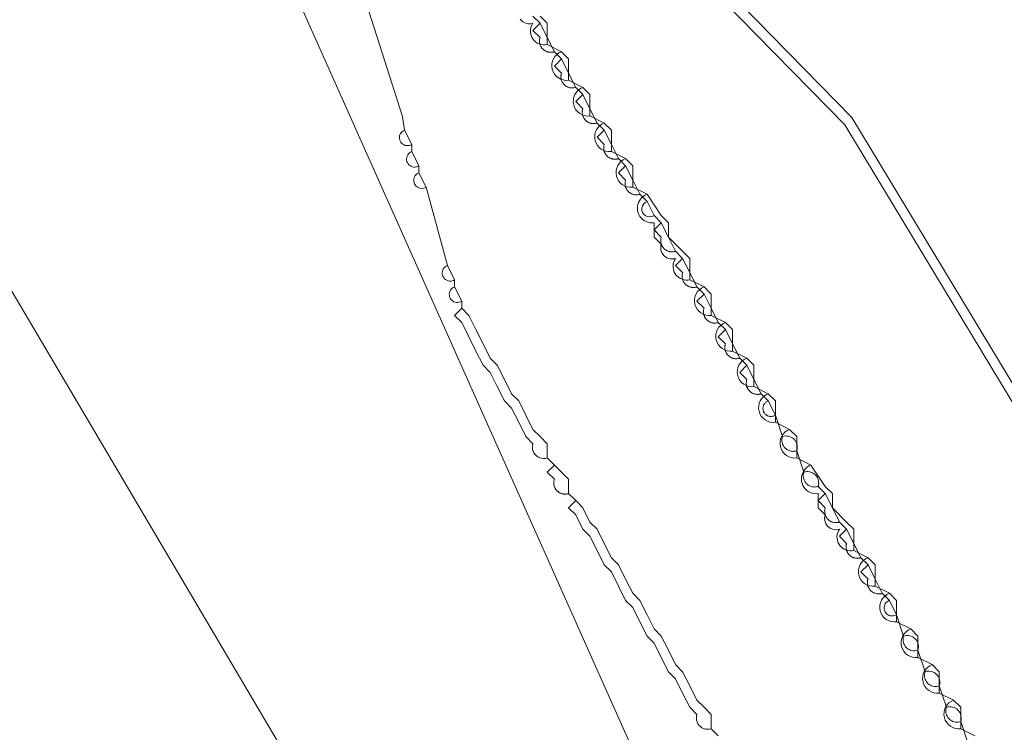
# Model space of a CAD drawing. Header units: inches. Extents: x 158416 to 160804, y 432611 to 437652.
# Tile 58 of 193: x 159149 to 159195, y 433212 to 433245. Entities that reach past the tile are written whole.
import ezdxf

# ---------------------------------------------------------------- set-up
doc = ezdxf.new("R2010")
doc.units = ezdxf.units.IN
doc.header["$MEASUREMENT"] = 0
doc.linetypes.add('DASHDOT', pattern=[0])
for name, color, linetype in [('4.2-K&L-LAAGSPANNING', 10, 'Continuous'), ('4.2-K&L-MIDDENSPANNING', 10, 'Continuous'), ('4.2-K&L-SIGNAAL UPC', 222, 'Continuous')]:
    doc.layers.add(name, color=color, linetype=linetype)

msp = doc.modelspace()

# ---------------------------------------------------------------- linework, layer by layer
at = {"layer": '4.2-K&L-LAAGSPANNING', "linetype": 'DASHDOT', "lineweight": 0, "ltscale": 2}
for p, q in [((159167.667, 433239.333), (159167.333, 433240)), ((159168, 433238.333), (159167.667, 433239)), ((159169.667, 433233), (159169.333, 433233.667)), ((159170, 433232), (159169.667, 433232.667))]:
    msp.add_line(p, q, dxfattribs=at)
for points in [[(159174, 433224.667, 0), (159174, 433225.333, 0), (159173.667, 433225.667, 0), (159173.333, 433226, 0), (159173, 433226.667, 0), (159172.667, 433227.333, 0), (159172.333, 433227.667, 0), (159172, 433228.333, 0), (159171.667, 433229, 0), (159171.333, 433229.333, 0), (159171, 433230, 0), (159170.667, 433230.667, 0), (159170.333, 433231.333, 0), (159170, 433231.667, 0), (159170, 433232, 0), (159169.945, 433231.97, 0), (159169.885, 433231.95, 0), (159169.823, 433231.941, 0), (159169.76, 433231.942, 0), (159169.698, 433231.953, 0), (159169.638, 433231.975, 0), (159169.584, 433232.006, 0), (159169.535, 433232.046, 0), (159169.494, 433232.093, 0), (159169.461, 433232.147, 0), (159169.437, 433232.206, 0), (159169.424, 433232.267, 0), (159169.422, 433232.33, 0), (159169.429, 433232.393, 0), (159169.448, 433232.453, 0), (159169.476, 433232.509, 0), (159169.513, 433232.56, 0), (159169.558, 433232.604, 0), (159169.61, 433232.64, 0), (159169.667, 433232.667, 0), (159169.667, 433233, 0), (159169.611, 433232.97, 0), (159169.551, 433232.95, 0), (159169.489, 433232.941, 0), (159169.426, 433232.942, 0), (159169.364, 433232.953, 0), (159169.305, 433232.975, 0), (159169.25, 433233.006, 0), (159169.201, 433233.046, 0), (159169.16, 433233.093, 0), (159169.127, 433233.147, 0), (159169.104, 433233.206, 0), (159169.091, 433233.267, 0), (159169.088, 433233.33, 0), (159169.096, 433233.393, 0), (159169.114, 433233.453, 0), (159169.142, 433233.509, 0), (159169.179, 433233.56, 0), (159169.224, 433233.604, 0), (159169.276, 433233.64, 0), (159169.333, 433233.667, 0), (159168.333, 433237.333, 0), (159168, 433238, 0), (159168, 433238.333, 0), (159167.945, 433238.304, 0), (159167.885, 433238.284, 0), (159167.823, 433238.274, 0), (159167.76, 433238.275, 0), (159167.698, 433238.287, 0), (159167.639, 433238.309, 0), (159167.584, 433238.34, 0), (159167.536, 433238.38, 0), (159167.494, 433238.427, 0), (159167.462, 433238.481, 0), (159167.438, 433238.539, 0), (159167.425, 433238.601, 0), (159167.422, 433238.664, 0), (159167.43, 433238.726, 0), (159167.448, 433238.786, 0), (159167.476, 433238.843, 0), (159167.513, 433238.893, 0), (159167.558, 433238.938, 0), (159167.61, 433238.973, 0), (159167.667, 433239, 0), (159167.667, 433239.333, 0), (159167.611, 433239.304, 0), (159167.551, 433239.284, 0), (159167.489, 433239.274, 0), (159167.426, 433239.275, 0), (159167.364, 433239.287, 0), (159167.305, 433239.308, 0), (159167.251, 433239.34, 0), (159167.202, 433239.38, 0), (159167.161, 433239.427, 0), (159167.128, 433239.481, 0), (159167.105, 433239.539, 0), (159167.092, 433239.601, 0), (159167.089, 433239.664, 0), (159167.097, 433239.726, 0), (159167.115, 433239.786, 0), (159167.143, 433239.843, 0), (159167.18, 433239.894, 0), (159167.225, 433239.938, 0), (159167.276, 433239.973, 0), (159167.333, 433240, 0), (159167.233, 433240.633, 0), (159159.128, 433266.026, 0)], [(159184.667, 433226.667, 0), (159184.333, 433227.333, 0), (159184, 433227.667, 0), (159183.667, 433228.333, 0), (159183.333, 433229, 0), (159183, 433229.333, 0), (159182.667, 433230, 0), (159182.333, 433230.667, 0), (159182, 433231, 0), (159181.667, 433231.667, 0), (159181.333, 433232.333, 0), (159181, 433232.667, 0), (159180.667, 433233.333, 0), (159180.333, 433234, 0), (159180, 433234.333, 0), (159179.667, 433235, 0), (159179.333, 433235.667, 0), (159179, 433236, 0), (159178.667, 433236.667, 0), (159178.333, 433237, 0), (159178, 433237.667, 0), (159177.667, 433238.333, 0), (159177.333, 433238.667, 0), (159177, 433239.333, 0), (159176.667, 433240, 0), (159176.333, 433240.333, 0), (159176, 433241, 0), (159175.667, 433241.667, 0), (159175.333, 433242, 0), (159175, 433242.667, 0), (159174.667, 433243.333, 0), (159174.333, 433243.667, 0), (159174, 433244.333, 0), (159173.667, 433245, 0), (159173.333, 433245.333, 0)], [(159174.333, 433243.667, 0), (159174.311, 433243.66, 0), (159174.288, 433243.654, 0), (159174.264, 433243.649, 0), (159174.241, 433243.645, 0), (159174.217, 433243.642, 0), (159174.193, 433243.64, 0), (159174.17, 433243.64, 0), (159174.146, 433243.64, 0), (159174.122, 433243.642, 0), (159174.098, 433243.644, 0), (159174.075, 433243.648, 0), (159174.051, 433243.652, 0), (159174.028, 433243.658, 0), (159174.005, 433243.665, 0), (159173.983, 433243.673, 0), (159173.961, 433243.682, 0), (159173.939, 433243.691, 0), (159173.918, 433243.702, 0), (159173.897, 433243.714, 0), (159173.877, 433243.726, 0), (159173.857, 433243.74, 0), (159173.838, 433243.754, 0), (159173.82, 433243.77, 0), (159173.803, 433243.786, 0), (159173.786, 433243.803, 0), (159173.77, 433243.82, 0), (159173.754, 433243.838, 0), (159173.74, 433243.857, 0), (159173.726, 433243.877, 0), (159173.714, 433243.897, 0), (159173.702, 433243.918, 0), (159173.691, 433243.939, 0), (159173.682, 433243.961, 0), (159173.673, 433243.983, 0), (159173.665, 433244.005, 0), (159173.658, 433244.028, 0), (159173.652, 433244.051, 0), (159173.648, 433244.075, 0), (159173.644, 433244.098, 0), (159173.642, 433244.122, 0), (159173.64, 433244.146, 0), (159173.64, 433244.17, 0), (159173.64, 433244.193, 0), (159173.642, 433244.217, 0), (159173.645, 433244.241, 0), (159173.649, 433244.264, 0), (159173.654, 433244.288, 0), (159173.66, 433244.311, 0), (159173.667, 433244.333, 0), (159173.333, 433244.667, 0), (159173.667, 433245, 0)], [(159175.333, 433242, 0), (159175.311, 433241.993, 0), (159175.288, 433241.987, 0), (159175.264, 433241.982, 0), (159175.241, 433241.978, 0), (159175.217, 433241.976, 0), (159175.193, 433241.974, 0), (159175.17, 433241.973, 0), (159175.146, 433241.974, 0), (159175.122, 433241.975, 0), (159175.098, 433241.978, 0), (159175.075, 433241.981, 0), (159175.051, 433241.986, 0), (159175.028, 433241.992, 0), (159175.005, 433241.998, 0), (159174.983, 433242.006, 0), (159174.961, 433242.015, 0), (159174.939, 433242.025, 0), (159174.918, 433242.036, 0), (159174.897, 433242.047, 0), (159174.877, 433242.06, 0), (159174.857, 433242.073, 0), (159174.838, 433242.088, 0), (159174.82, 433242.103, 0), (159174.803, 433242.119, 0), (159174.786, 433242.136, 0), (159174.77, 433242.154, 0), (159174.754, 433242.172, 0), (159174.74, 433242.191, 0), (159174.726, 433242.21, 0), (159174.714, 433242.231, 0), (159174.702, 433242.251, 0), (159174.691, 433242.273, 0), (159174.682, 433242.294, 0), (159174.673, 433242.316, 0), (159174.665, 433242.339, 0), (159174.658, 433242.362, 0), (159174.652, 433242.385, 0), (159174.648, 433242.408, 0), (159174.644, 433242.432, 0), (159174.642, 433242.455, 0), (159174.64, 433242.479, 0), (159174.64, 433242.503, 0), (159174.64, 433242.527, 0), (159174.642, 433242.55, 0), (159174.645, 433242.574, 0), (159174.649, 433242.598, 0), (159174.654, 433242.621, 0), (159174.66, 433242.644, 0), (159174.667, 433242.667, 0), (159174.333, 433243, 0), (159174.667, 433243.333, 0)], [(159176.333, 433240.333, 0), (159176.311, 433240.326, 0), (159176.287, 433240.32, 0), (159176.264, 433240.315, 0), (159176.241, 433240.311, 0), (159176.217, 433240.309, 0), (159176.193, 433240.307, 0), (159176.169, 433240.306, 0), (159176.146, 433240.307, 0), (159176.122, 433240.308, 0), (159176.098, 433240.311, 0), (159176.075, 433240.314, 0), (159176.051, 433240.319, 0), (159176.028, 433240.325, 0), (159176.005, 433240.332, 0), (159175.983, 433240.339, 0), (159175.961, 433240.348, 0), (159175.939, 433240.358, 0), (159175.918, 433240.369, 0), (159175.897, 433240.38, 0), (159175.877, 433240.393, 0), (159175.857, 433240.407, 0), (159175.838, 433240.421, 0), (159175.82, 433240.436, 0), (159175.802, 433240.452, 0), (159175.786, 433240.469, 0), (159175.77, 433240.487, 0), (159175.754, 433240.505, 0), (159175.74, 433240.524, 0), (159175.726, 433240.544, 0), (159175.714, 433240.564, 0), (159175.702, 433240.585, 0), (159175.691, 433240.606, 0), (159175.681, 433240.628, 0), (159175.673, 433240.65, 0), (159175.665, 433240.672, 0), (159175.658, 433240.695, 0), (159175.652, 433240.718, 0), (159175.648, 433240.741, 0), (159175.644, 433240.765, 0), (159175.641, 433240.789, 0), (159175.64, 433240.812, 0), (159175.64, 433240.836, 0), (159175.64, 433240.86, 0), (159175.642, 433240.884, 0), (159175.645, 433240.908, 0), (159175.649, 433240.931, 0), (159175.654, 433240.954, 0), (159175.66, 433240.977, 0), (159175.667, 433241, 0), (159175.333, 433241.333, 0), (159175.667, 433241.667, 0)], [(159177.333, 433238.667, 0), (159177.311, 433238.66, 0), (159177.288, 433238.654, 0), (159177.264, 433238.649, 0), (159177.241, 433238.645, 0), (159177.217, 433238.642, 0), (159177.193, 433238.64, 0), (159177.17, 433238.64, 0), (159177.146, 433238.64, 0), (159177.122, 433238.642, 0), (159177.098, 433238.644, 0), (159177.075, 433238.648, 0), (159177.051, 433238.652, 0), (159177.028, 433238.658, 0), (159177.005, 433238.665, 0), (159176.983, 433238.673, 0), (159176.961, 433238.682, 0), (159176.939, 433238.691, 0), (159176.918, 433238.702, 0), (159176.897, 433238.714, 0), (159176.877, 433238.726, 0), (159176.857, 433238.74, 0), (159176.838, 433238.754, 0), (159176.82, 433238.77, 0), (159176.803, 433238.786, 0), (159176.786, 433238.803, 0), (159176.77, 433238.82, 0), (159176.754, 433238.838, 0), (159176.74, 433238.857, 0), (159176.726, 433238.877, 0), (159176.714, 433238.897, 0), (159176.702, 433238.918, 0), (159176.691, 433238.939, 0), (159176.682, 433238.961, 0), (159176.673, 433238.983, 0), (159176.665, 433239.005, 0), (159176.658, 433239.028, 0), (159176.652, 433239.051, 0), (159176.648, 433239.075, 0), (159176.644, 433239.098, 0), (159176.642, 433239.122, 0), (159176.64, 433239.146, 0), (159176.64, 433239.17, 0), (159176.64, 433239.193, 0), (159176.642, 433239.217, 0), (159176.645, 433239.241, 0), (159176.649, 433239.264, 0), (159176.654, 433239.288, 0), (159176.66, 433239.311, 0), (159176.667, 433239.333, 0), (159176.333, 433239.667, 0), (159176.667, 433240, 0)], [(159178.333, 433237, 0), (159178.311, 433236.993, 0), (159178.288, 433236.987, 0), (159178.264, 433236.982, 0), (159178.241, 433236.978, 0), (159178.217, 433236.976, 0), (159178.193, 433236.974, 0), (159178.17, 433236.973, 0), (159178.146, 433236.974, 0), (159178.122, 433236.975, 0), (159178.098, 433236.978, 0), (159178.075, 433236.981, 0), (159178.051, 433236.986, 0), (159178.028, 433236.992, 0), (159178.005, 433236.998, 0), (159177.983, 433237.006, 0), (159177.961, 433237.015, 0), (159177.939, 433237.025, 0), (159177.918, 433237.036, 0), (159177.897, 433237.047, 0), (159177.877, 433237.06, 0), (159177.857, 433237.073, 0), (159177.838, 433237.088, 0), (159177.82, 433237.103, 0), (159177.803, 433237.119, 0), (159177.786, 433237.136, 0), (159177.77, 433237.154, 0), (159177.754, 433237.172, 0), (159177.74, 433237.191, 0), (159177.726, 433237.21, 0), (159177.714, 433237.231, 0), (159177.702, 433237.251, 0), (159177.691, 433237.273, 0), (159177.682, 433237.294, 0), (159177.673, 433237.316, 0), (159177.665, 433237.339, 0), (159177.658, 433237.362, 0), (159177.652, 433237.385, 0), (159177.648, 433237.408, 0), (159177.644, 433237.432, 0), (159177.642, 433237.455, 0), (159177.64, 433237.479, 0), (159177.64, 433237.503, 0), (159177.64, 433237.527, 0), (159177.642, 433237.55, 0), (159177.645, 433237.574, 0), (159177.649, 433237.598, 0), (159177.654, 433237.621, 0), (159177.66, 433237.644, 0), (159177.667, 433237.667, 0), (159177.333, 433238, 0), (159177.667, 433238.333, 0)], [(159180, 433234.333, 0), (159179.977, 433234.326, 0), (159179.954, 433234.32, 0), (159179.931, 433234.315, 0), (159179.907, 433234.311, 0), (159179.884, 433234.309, 0), (159179.86, 433234.307, 0), (159179.836, 433234.306, 0), (159179.812, 433234.307, 0), (159179.789, 433234.308, 0), (159179.765, 433234.311, 0), (159179.741, 433234.314, 0), (159179.718, 433234.319, 0), (159179.695, 433234.325, 0), (159179.672, 433234.331, 0), (159179.65, 433234.339, 0), (159179.627, 433234.348, 0), (159179.606, 433234.358, 0), (159179.584, 433234.369, 0), (159179.564, 433234.38, 0), (159179.544, 433234.393, 0), (159179.524, 433234.406, 0), (159179.505, 433234.421, 0), (159179.487, 433234.436, 0), (159179.469, 433234.452, 0), (159179.452, 433234.469, 0), (159179.436, 433234.487, 0), (159179.421, 433234.505, 0), (159179.406, 433234.524, 0), (159179.393, 433234.544, 0), (159179.38, 433234.564, 0), (159179.369, 433234.584, 0), (159179.358, 433234.606, 0), (159179.348, 433234.627, 0), (159179.339, 433234.65, 0), (159179.331, 433234.672, 0), (159179.325, 433234.695, 0), (159179.319, 433234.718, 0), (159179.314, 433234.741, 0), (159179.311, 433234.765, 0), (159179.308, 433234.789, 0), (159179.307, 433234.812, 0), (159179.306, 433234.836, 0), (159179.307, 433234.86, 0), (159179.309, 433234.884, 0), (159179.311, 433234.907, 0), (159179.315, 433234.931, 0), (159179.32, 433234.954, 0), (159179.326, 433234.977, 0), (159179.333, 433235, 0), (159179, 433235.333, 0), (159179.333, 433235.667, 0)], [(159181, 433232.667, 0), (159180.977, 433232.66, 0), (159180.954, 433232.654, 0), (159180.931, 433232.649, 0), (159180.908, 433232.645, 0), (159180.884, 433232.642, 0), (159180.86, 433232.64, 0), (159180.836, 433232.64, 0), (159180.812, 433232.64, 0), (159180.789, 433232.641, 0), (159180.765, 433232.644, 0), (159180.741, 433232.648, 0), (159180.718, 433232.652, 0), (159180.695, 433232.658, 0), (159180.672, 433232.665, 0), (159180.65, 433232.673, 0), (159180.628, 433232.681, 0), (159180.606, 433232.691, 0), (159180.585, 433232.702, 0), (159180.564, 433232.714, 0), (159180.544, 433232.726, 0), (159180.524, 433232.74, 0), (159180.505, 433232.754, 0), (159180.487, 433232.77, 0), (159180.469, 433232.786, 0), (159180.452, 433232.802, 0), (159180.436, 433232.82, 0), (159180.421, 433232.838, 0), (159180.407, 433232.857, 0), (159180.393, 433232.877, 0), (159180.38, 433232.897, 0), (159180.369, 433232.918, 0), (159180.358, 433232.939, 0), (159180.348, 433232.961, 0), (159180.339, 433232.983, 0), (159180.332, 433233.005, 0), (159180.325, 433233.028, 0), (159180.319, 433233.051, 0), (159180.314, 433233.075, 0), (159180.311, 433233.098, 0), (159180.308, 433233.122, 0), (159180.307, 433233.146, 0), (159180.306, 433233.169, 0), (159180.307, 433233.193, 0), (159180.309, 433233.217, 0), (159180.311, 433233.241, 0), (159180.315, 433233.264, 0), (159180.32, 433233.287, 0), (159180.326, 433233.311, 0), (159180.333, 433233.333, 0), (159180, 433233.667, 0), (159180.333, 433234, 0)], [(159182, 433231, 0), (159181.977, 433230.993, 0), (159181.954, 433230.987, 0), (159181.931, 433230.982, 0), (159181.908, 433230.978, 0), (159181.884, 433230.975, 0), (159181.86, 433230.974, 0), (159181.836, 433230.973, 0), (159181.812, 433230.973, 0), (159181.789, 433230.975, 0), (159181.765, 433230.977, 0), (159181.742, 433230.981, 0), (159181.718, 433230.986, 0), (159181.695, 433230.992, 0), (159181.672, 433230.998, 0), (159181.65, 433231.006, 0), (159181.628, 433231.015, 0), (159181.606, 433231.025, 0), (159181.585, 433231.035, 0), (159181.564, 433231.047, 0), (159181.544, 433231.06, 0), (159181.524, 433231.073, 0), (159181.505, 433231.088, 0), (159181.487, 433231.103, 0), (159181.469, 433231.119, 0), (159181.452, 433231.136, 0), (159181.436, 433231.153, 0), (159181.421, 433231.172, 0), (159181.407, 433231.191, 0), (159181.393, 433231.21, 0), (159181.38, 433231.23, 0), (159181.369, 433231.251, 0), (159181.358, 433231.272, 0), (159181.348, 433231.294, 0), (159181.339, 433231.316, 0), (159181.332, 433231.339, 0), (159181.325, 433231.362, 0), (159181.319, 433231.385, 0), (159181.314, 433231.408, 0), (159181.311, 433231.432, 0), (159181.308, 433231.455, 0), (159181.307, 433231.479, 0), (159181.306, 433231.503, 0), (159181.307, 433231.527, 0), (159181.309, 433231.55, 0), (159181.312, 433231.574, 0), (159181.315, 433231.598, 0), (159181.32, 433231.621, 0), (159181.326, 433231.644, 0), (159181.333, 433231.667, 0), (159181, 433232, 0), (159181.333, 433232.333, 0)], [(159181.667, 433212, 0), (159181.667, 433212.667, 0), (159181.333, 433213, 0), (159181, 433213.333, 0), (159180.667, 433214, 0), (159180.333, 433214.667, 0), (159180, 433215, 0), (159179.667, 433215.667, 0), (159179.333, 433216.333, 0), (159179, 433216.667, 0), (159178.667, 433217.333, 0), (159178.333, 433218, 0), (159178, 433218.333, 0), (159177.667, 433219, 0), (159177.333, 433219.667, 0), (159177, 433220, 0), (159176.667, 433220.667, 0), (159176.333, 433221.333, 0), (159176, 433221.667, 0), (159175.667, 433222.333, 0), (159175.333, 433222.667, 0), (159175, 433223, 0), (159175, 433223.667, 0), (159174.667, 433224, 0), (159174.333, 433224.333, 0), (159174, 433224.667, 0), (159173.913, 433224.646, 0), (159173.823, 433224.64, 0), (159173.734, 433224.649, 0), (159173.648, 433224.673, 0), (159173.567, 433224.712, 0), (159173.494, 433224.764, 0), (159173.43, 433224.827, 0), (159173.379, 433224.9, 0), (159173.34, 433224.981, 0), (159173.316, 433225.067, 0), (159173.306, 433225.157, 0), (159173.312, 433225.246, 0), (159173.333, 433225.333, 0), (159173, 433225.667, 0), (159172.667, 433226.333, 0), (159172.333, 433227, 0), (159172, 433227.333, 0), (159171.667, 433228, 0), (159171.333, 433228.667, 0), (159171, 433229, 0), (159170.667, 433229.667, 0), (159170.333, 433230.333, 0), (159170, 433231, 0), (159169.667, 433231.333, 0), (159170, 433231.667, 0)], [(159183, 433229.333, 0), (159182.977, 433229.326, 0), (159182.954, 433229.32, 0), (159182.931, 433229.315, 0), (159182.907, 433229.311, 0), (159182.884, 433229.309, 0), (159182.86, 433229.307, 0), (159182.836, 433229.306, 0), (159182.812, 433229.307, 0), (159182.789, 433229.308, 0), (159182.765, 433229.311, 0), (159182.741, 433229.314, 0), (159182.718, 433229.319, 0), (159182.695, 433229.325, 0), (159182.672, 433229.331, 0), (159182.65, 433229.339, 0), (159182.627, 433229.348, 0), (159182.606, 433229.358, 0), (159182.584, 433229.369, 0), (159182.564, 433229.38, 0), (159182.544, 433229.393, 0), (159182.524, 433229.406, 0), (159182.505, 433229.421, 0), (159182.487, 433229.436, 0), (159182.469, 433229.452, 0), (159182.452, 433229.469, 0), (159182.436, 433229.487, 0), (159182.421, 433229.505, 0), (159182.406, 433229.524, 0), (159182.393, 433229.544, 0), (159182.38, 433229.564, 0), (159182.369, 433229.584, 0), (159182.358, 433229.606, 0), (159182.348, 433229.627, 0), (159182.339, 433229.65, 0), (159182.331, 433229.672, 0), (159182.325, 433229.695, 0), (159182.319, 433229.718, 0), (159182.314, 433229.741, 0), (159182.311, 433229.765, 0), (159182.308, 433229.789, 0), (159182.307, 433229.812, 0), (159182.306, 433229.836, 0), (159182.307, 433229.86, 0), (159182.309, 433229.884, 0), (159182.311, 433229.907, 0), (159182.315, 433229.931, 0), (159182.32, 433229.954, 0), (159182.326, 433229.977, 0), (159182.333, 433230, 0), (159182, 433230.333, 0), (159182.333, 433230.667, 0)], [(159184, 433227.667, 0), (159183.977, 433227.66, 0), (159183.954, 433227.654, 0), (159183.931, 433227.649, 0), (159183.908, 433227.645, 0), (159183.884, 433227.642, 0), (159183.86, 433227.64, 0), (159183.836, 433227.64, 0), (159183.812, 433227.64, 0), (159183.789, 433227.641, 0), (159183.765, 433227.644, 0), (159183.741, 433227.648, 0), (159183.718, 433227.652, 0), (159183.695, 433227.658, 0), (159183.672, 433227.665, 0), (159183.65, 433227.673, 0), (159183.628, 433227.681, 0), (159183.606, 433227.691, 0), (159183.585, 433227.702, 0), (159183.564, 433227.714, 0), (159183.544, 433227.726, 0), (159183.524, 433227.74, 0), (159183.505, 433227.754, 0), (159183.487, 433227.77, 0), (159183.469, 433227.786, 0), (159183.452, 433227.802, 0), (159183.436, 433227.82, 0), (159183.421, 433227.838, 0), (159183.407, 433227.857, 0), (159183.393, 433227.877, 0), (159183.38, 433227.897, 0), (159183.369, 433227.918, 0), (159183.358, 433227.939, 0), (159183.348, 433227.961, 0), (159183.339, 433227.983, 0), (159183.332, 433228.005, 0), (159183.325, 433228.028, 0), (159183.319, 433228.051, 0), (159183.314, 433228.075, 0), (159183.311, 433228.098, 0), (159183.308, 433228.122, 0), (159183.307, 433228.146, 0), (159183.306, 433228.169, 0), (159183.307, 433228.193, 0), (159183.309, 433228.217, 0), (159183.311, 433228.241, 0), (159183.315, 433228.264, 0), (159183.32, 433228.287, 0), (159183.326, 433228.311, 0), (159183.333, 433228.333, 0), (159183, 433228.667, 0), (159183.333, 433229, 0)], [(159186.667, 433223.333, 0), (159186.628, 433223.322, 0), (159186.589, 433223.314, 0), (159186.549, 433223.309, 0), (159186.509, 433223.306, 0), (159186.468, 433223.307, 0), (159186.428, 433223.311, 0), (159186.389, 433223.318, 0), (159186.35, 433223.328, 0), (159186.312, 433223.341, 0), (159186.275, 433223.357, 0), (159186.239, 433223.376, 0), (159186.205, 433223.397, 0), (159186.172, 433223.421, 0), (159186.142, 433223.447, 0), (159186.113, 433223.475, 0), (159186.087, 433223.506, 0), (159186.063, 433223.538, 0), (159186.042, 433223.572, 0), (159186.024, 433223.608, 0), (159186.008, 433223.645, 0), (159185.995, 433223.683, 0), (159185.985, 433223.722, 0), (159185.978, 433223.762, 0), (159185.974, 433223.802, 0), (159185.973, 433223.842, 0), (159185.975, 433223.882, 0), (159185.981, 433223.922, 0), (159185.989, 433223.961, 0), (159186, 433224, 0), (159185.667, 433225, 0), (159185.628, 433224.989, 0), (159185.589, 433224.981, 0), (159185.549, 433224.975, 0), (159185.509, 433224.973, 0), (159185.468, 433224.974, 0), (159185.428, 433224.978, 0), (159185.389, 433224.985, 0), (159185.35, 433224.995, 0), (159185.312, 433225.008, 0), (159185.275, 433225.024, 0), (159185.239, 433225.042, 0), (159185.205, 433225.064, 0), (159185.173, 433225.087, 0), (159185.142, 433225.114, 0), (159185.114, 433225.142, 0), (159185.087, 433225.173, 0), (159185.064, 433225.205, 0), (159185.042, 433225.239, 0), (159185.024, 433225.275, 0), (159185.008, 433225.312, 0), (159184.995, 433225.35, 0), (159184.985, 433225.389, 0), (159184.978, 433225.428, 0), (159184.974, 433225.468, 0), (159184.973, 433225.509, 0), (159184.975, 433225.549, 0), (159184.981, 433225.589, 0), (159184.989, 433225.628, 0), (159185, 433225.667, 0), (159184.667, 433226.667, 0), (159184.637, 433226.649, 0), (159184.606, 433226.635, 0), (159184.574, 433226.623, 0), (159184.541, 433226.615, 0), (159184.508, 433226.609, 0), (159184.474, 433226.607, 0), (159184.44, 433226.607, 0), (159184.406, 433226.611, 0), (159184.372, 433226.618, 0), (159184.34, 433226.627, 0), (159184.308, 433226.64, 0), (159184.278, 433226.655, 0), (159184.249, 433226.673, 0), (159184.222, 433226.694, 0), (159184.197, 433226.717, 0), (159184.174, 433226.742, 0), (159184.153, 433226.77, 0), (159184.135, 433226.799, 0), (159184.12, 433226.829, 0), (159184.108, 433226.861, 0), (159184.098, 433226.894, 0), (159184.092, 433226.927, 0), (159184.088, 433226.961, 0), (159184.088, 433226.995, 0), (159184.091, 433227.029, 0), (159184.097, 433227.063, 0), (159184.106, 433227.095, 0), (159184.117, 433227.127, 0), (159184.132, 433227.158, 0), (159184.15, 433227.187, 0), (159184.17, 433227.215, 0), (159184.192, 433227.241, 0), (159184.217, 433227.264, 0), (159184.243, 433227.285, 0), (159184.272, 433227.304, 0), (159184.302, 433227.32, 0), (159184.333, 433227.333, 0)], [(159175, 433223, 0), (159174.977, 433222.993, 0), (159174.954, 433222.987, 0), (159174.931, 433222.982, 0), (159174.908, 433222.978, 0), (159174.884, 433222.975, 0), (159174.86, 433222.974, 0), (159174.836, 433222.973, 0), (159174.812, 433222.973, 0), (159174.789, 433222.975, 0), (159174.765, 433222.977, 0), (159174.742, 433222.981, 0), (159174.718, 433222.986, 0), (159174.695, 433222.992, 0), (159174.672, 433222.998, 0), (159174.65, 433223.006, 0), (159174.628, 433223.015, 0), (159174.606, 433223.025, 0), (159174.585, 433223.035, 0), (159174.564, 433223.047, 0), (159174.544, 433223.06, 0), (159174.524, 433223.073, 0), (159174.505, 433223.088, 0), (159174.487, 433223.103, 0), (159174.469, 433223.119, 0), (159174.452, 433223.136, 0), (159174.436, 433223.153, 0), (159174.421, 433223.172, 0), (159174.407, 433223.191, 0), (159174.393, 433223.21, 0), (159174.38, 433223.23, 0), (159174.369, 433223.251, 0), (159174.358, 433223.272, 0), (159174.348, 433223.294, 0), (159174.339, 433223.316, 0), (159174.332, 433223.339, 0), (159174.325, 433223.362, 0), (159174.319, 433223.385, 0), (159174.314, 433223.408, 0), (159174.311, 433223.432, 0), (159174.308, 433223.455, 0), (159174.307, 433223.479, 0), (159174.306, 433223.503, 0), (159174.307, 433223.527, 0), (159174.309, 433223.55, 0), (159174.312, 433223.574, 0), (159174.315, 433223.598, 0), (159174.32, 433223.621, 0), (159174.326, 433223.644, 0), (159174.333, 433223.667, 0), (159174, 433224, 0), (159174.333, 433224.333, 0)], [(159190.333, 433217.333, 0), (159190, 433218, 0), (159189.667, 433218.333, 0), (159189.333, 433219, 0), (159189, 433219.667, 0), (159188.667, 433220, 0), (159188.333, 433220.667, 0), (159188, 433221.333, 0), (159187.667, 433221.667, 0), (159187.333, 433222.333, 0), (159187, 433223, 0), (159186.667, 433223.333, 0), (159186.681, 433223.384, 0), (159186.69, 433223.437, 0), (159186.694, 433223.49, 0), (159186.692, 433223.543, 0), (159186.685, 433223.595, 0), (159186.673, 433223.647, 0), (159186.656, 433223.697, 0), (159186.633, 433223.745, 0), (159186.606, 433223.791, 0), (159186.575, 433223.833, 0), (159186.539, 433223.873, 0), (159186.5, 433223.908, 0), (159186.457, 433223.94, 0), (159186.412, 433223.967, 0), (159186.364, 433223.989, 0), (159186.314, 433224.006, 0), (159186.262, 433224.018, 0), (159186.209, 433224.025, 0), (159186.156, 433224.027, 0), (159186.103, 433224.023, 0), (159186.051, 433224.014, 0), (159186, 433224, 0)], [(159187.667, 433221.667, 0), (159187.644, 433221.66, 0), (159187.621, 433221.654, 0), (159187.598, 433221.649, 0), (159187.574, 433221.645, 0), (159187.55, 433221.642, 0), (159187.527, 433221.64, 0), (159187.503, 433221.64, 0), (159187.479, 433221.64, 0), (159187.455, 433221.642, 0), (159187.432, 433221.644, 0), (159187.408, 433221.648, 0), (159187.385, 433221.652, 0), (159187.362, 433221.658, 0), (159187.339, 433221.665, 0), (159187.316, 433221.673, 0), (159187.294, 433221.682, 0), (159187.273, 433221.691, 0), (159187.251, 433221.702, 0), (159187.231, 433221.714, 0), (159187.21, 433221.726, 0), (159187.191, 433221.74, 0), (159187.172, 433221.754, 0), (159187.154, 433221.77, 0), (159187.136, 433221.786, 0), (159187.119, 433221.803, 0), (159187.103, 433221.82, 0), (159187.088, 433221.838, 0), (159187.073, 433221.857, 0), (159187.06, 433221.877, 0), (159187.047, 433221.897, 0), (159187.036, 433221.918, 0), (159187.025, 433221.939, 0), (159187.015, 433221.961, 0), (159187.006, 433221.983, 0), (159186.998, 433222.005, 0), (159186.992, 433222.028, 0), (159186.986, 433222.051, 0), (159186.981, 433222.075, 0), (159186.978, 433222.098, 0), (159186.975, 433222.122, 0), (159186.974, 433222.146, 0), (159186.973, 433222.17, 0), (159186.974, 433222.193, 0), (159186.976, 433222.217, 0), (159186.978, 433222.241, 0), (159186.982, 433222.264, 0), (159186.987, 433222.288, 0), (159186.993, 433222.311, 0), (159187, 433222.333, 0), (159186.667, 433222.667, 0), (159187, 433223, 0)], [(159182, 433211.667, 0), (159181.667, 433212, 0), (159181.58, 433211.979, 0), (159181.49, 433211.973, 0), (159181.401, 433211.983, 0), (159181.315, 433212.007, 0), (159181.234, 433212.045, 0), (159181.161, 433212.097, 0), (159181.097, 433212.161, 0), (159181.045, 433212.234, 0), (159181.007, 433212.315, 0), (159180.983, 433212.401, 0), (159180.973, 433212.49, 0), (159180.979, 433212.58, 0), (159181, 433212.667, 0), (159180.667, 433213, 0), (159180.333, 433213.667, 0), (159180, 433214.333, 0), (159179.667, 433214.667, 0), (159179.333, 433215.333, 0), (159179, 433216, 0), (159178.667, 433216.333, 0), (159178.333, 433217, 0), (159178, 433217.667, 0), (159177.667, 433218, 0), (159177.333, 433218.667, 0), (159177, 433219.333, 0), (159176.667, 433219.667, 0), (159176.333, 433220.333, 0), (159176, 433221, 0), (159175.667, 433221.333, 0), (159175.333, 433222, 0), (159175, 433222.333, 0), (159175.333, 433222.667, 0)], [(159188.667, 433220, 0), (159188.644, 433219.993, 0), (159188.621, 433219.987, 0), (159188.598, 433219.982, 0), (159188.574, 433219.978, 0), (159188.55, 433219.976, 0), (159188.527, 433219.974, 0), (159188.503, 433219.973, 0), (159188.479, 433219.974, 0), (159188.455, 433219.975, 0), (159188.432, 433219.978, 0), (159188.408, 433219.981, 0), (159188.385, 433219.986, 0), (159188.362, 433219.992, 0), (159188.339, 433219.998, 0), (159188.316, 433220.006, 0), (159188.294, 433220.015, 0), (159188.273, 433220.025, 0), (159188.251, 433220.036, 0), (159188.231, 433220.047, 0), (159188.21, 433220.06, 0), (159188.191, 433220.073, 0), (159188.172, 433220.088, 0), (159188.154, 433220.103, 0), (159188.136, 433220.119, 0), (159188.119, 433220.136, 0), (159188.103, 433220.154, 0), (159188.088, 433220.172, 0), (159188.073, 433220.191, 0), (159188.06, 433220.21, 0), (159188.047, 433220.231, 0), (159188.036, 433220.251, 0), (159188.025, 433220.273, 0), (159188.015, 433220.294, 0), (159188.006, 433220.316, 0), (159187.998, 433220.339, 0), (159187.992, 433220.362, 0), (159187.986, 433220.385, 0), (159187.981, 433220.408, 0), (159187.978, 433220.432, 0), (159187.975, 433220.455, 0), (159187.974, 433220.479, 0), (159187.973, 433220.503, 0), (159187.974, 433220.527, 0), (159187.976, 433220.55, 0), (159187.978, 433220.574, 0), (159187.982, 433220.598, 0), (159187.987, 433220.621, 0), (159187.993, 433220.644, 0), (159188, 433220.667, 0), (159187.667, 433221, 0), (159188, 433221.333, 0)], [(159189.667, 433218.333, 0), (159189.644, 433218.326, 0), (159189.621, 433218.32, 0), (159189.598, 433218.315, 0), (159189.574, 433218.312, 0), (159189.55, 433218.309, 0), (159189.527, 433218.307, 0), (159189.503, 433218.306, 0), (159189.479, 433218.307, 0), (159189.455, 433218.308, 0), (159189.432, 433218.311, 0), (159189.408, 433218.314, 0), (159189.385, 433218.319, 0), (159189.362, 433218.325, 0), (159189.339, 433218.332, 0), (159189.316, 433218.339, 0), (159189.294, 433218.348, 0), (159189.272, 433218.358, 0), (159189.251, 433218.369, 0), (159189.23, 433218.38, 0), (159189.21, 433218.393, 0), (159189.191, 433218.407, 0), (159189.172, 433218.421, 0), (159189.153, 433218.436, 0), (159189.136, 433218.452, 0), (159189.119, 433218.469, 0), (159189.103, 433218.487, 0), (159189.088, 433218.505, 0), (159189.073, 433218.524, 0), (159189.06, 433218.544, 0), (159189.047, 433218.564, 0), (159189.035, 433218.585, 0), (159189.025, 433218.606, 0), (159189.015, 433218.628, 0), (159189.006, 433218.65, 0), (159188.998, 433218.672, 0), (159188.992, 433218.695, 0), (159188.986, 433218.718, 0), (159188.981, 433218.742, 0), (159188.977, 433218.765, 0), (159188.975, 433218.789, 0), (159188.973, 433218.812, 0), (159188.973, 433218.836, 0), (159188.974, 433218.86, 0), (159188.975, 433218.884, 0), (159188.978, 433218.908, 0), (159188.982, 433218.931, 0), (159188.987, 433218.954, 0), (159188.993, 433218.977, 0), (159189, 433219, 0), (159188.667, 433219.333, 0), (159189, 433219.667, 0)], [(159193.667, 433211.333, 0), (159193.333, 433212.333, 0), (159193.274, 433212.317, 0), (159193.213, 433212.308, 0), (159193.152, 433212.306, 0), (159193.091, 433212.312, 0), (159193.031, 433212.324, 0), (159192.972, 433212.343, 0), (159192.917, 433212.369, 0), (159192.864, 433212.402, 0), (159192.816, 433212.44, 0), (159192.773, 433212.483, 0), (159192.735, 433212.531, 0), (159192.703, 433212.583, 0), (159192.677, 433212.639, 0), (159192.657, 433212.697, 0), (159192.645, 433212.758, 0), (159192.64, 433212.819, 0), (159192.642, 433212.88, 0), (159192.651, 433212.941, 0), (159192.667, 433213, 0), (159192.333, 433214, 0), (159192.274, 433213.984, 0), (159192.213, 433213.975, 0), (159192.152, 433213.973, 0), (159192.091, 433213.979, 0), (159192.031, 433213.991, 0), (159191.972, 433214.01, 0), (159191.917, 433214.036, 0), (159191.865, 433214.068, 0), (159191.816, 433214.106, 0), (159191.773, 433214.15, 0), (159191.735, 433214.198, 0), (159191.703, 433214.25, 0), (159191.677, 433214.306, 0), (159191.658, 433214.364, 0), (159191.645, 433214.424, 0), (159191.64, 433214.485, 0), (159191.642, 433214.547, 0), (159191.651, 433214.607, 0), (159191.667, 433214.667, 0), (159191.333, 433215.667, 0), (159191.274, 433215.651, 0), (159191.213, 433215.642, 0), (159191.152, 433215.64, 0), (159191.091, 433215.645, 0), (159191.031, 433215.658, 0), (159190.972, 433215.677, 0), (159190.917, 433215.703, 0), (159190.865, 433215.735, 0), (159190.816, 433215.773, 0), (159190.773, 433215.816, 0), (159190.735, 433215.865, 0), (159190.703, 433215.917, 0), (159190.677, 433215.972, 0), (159190.658, 433216.031, 0), (159190.645, 433216.091, 0), (159190.64, 433216.152, 0), (159190.642, 433216.213, 0), (159190.651, 433216.274, 0), (159190.667, 433216.333, 0), (159190.333, 433217.333, 0), (159190.289, 433217.309, 0), (159190.242, 433217.291, 0), (159190.193, 433217.279, 0), (159190.143, 433217.274, 0), (159190.093, 433217.275, 0), (159190.043, 433217.284, 0), (159189.995, 433217.298, 0), (159189.949, 433217.32, 0), (159189.907, 433217.347, 0), (159189.869, 433217.379, 0), (159189.835, 433217.417, 0), (159189.807, 433217.459, 0), (159189.784, 433217.504, 0), (159189.768, 433217.551, 0), (159189.758, 433217.601, 0), (159189.755, 433217.651, 0), (159189.759, 433217.701, 0), (159189.769, 433217.751, 0), (159189.786, 433217.798, 0), (159189.809, 433217.843, 0), (159189.838, 433217.884, 0), (159189.872, 433217.921, 0), (159189.911, 433217.953, 0), (159189.954, 433217.98, 0), (159190, 433218, 0)]]:
    msp.add_polyline3d(points, dxfattribs=at)
for centre, radius, start, end in [((159168.13, 433237.648), 0.375, 110.2544, 302.8463), ((159178.796, 433236.315), 0.375, 110.204, 302.9471), ((159185.167, 433225.167), 0.527, 341.5825, 108.4175), ((159190.833, 433215.833), 0.527, 341.572, 108.428), ((159191.833, 433214.167), 0.527, 341.5799, 108.4253), ((159192.833, 433212.5), 0.527, 341.5484, 108.4358)]:
    msp.add_arc(centre, radius, start, end, dxfattribs=at)
at = {"layer": '4.2-K&L-MIDDENSPANNING', "linetype": 'Continuous', "lineweight": 0, "ltscale": 1.75}
for points in [[(159225, 433105, 0), (159224.348, 433107.068, 0), (159223.433, 433109.033, 0), (159223.233, 433109.633, 0), (159140.667, 433294.667, 0), (159140.667, 433295.667, 0), (159185.433, 433438.3, 0)], [(159254.067, 433130.7, 0), (159187.917, 433240.252, 0), (159162.333, 433266.333, 0), (159161.667, 433267, 0), (159161.333, 433267, 0), (159160.667, 433267.667, 0), (159160.333, 433267.667, 0), (159160.381, 433267.826, 0), (159160.402, 433267.991, 0), (159160.394, 433268.157, 0), (159160.358, 433268.319, 0), (159160.295, 433268.473, 0), (159160.207, 433268.614, 0), (159160.097, 433268.738, 0), (159159.967, 433268.841, 0), (159159.821, 433268.921, 0), (159159.664, 433268.975, 0), (159159.5, 433269.002, 0), (159159.333, 433269, 0), (159158.081, 433270.732, 0), (159150.077, 433282.718, 0)], [(159180.667, 433233, 0), (159180.667, 433234, 0), (159180.333, 433234.333, 0), (159179.667, 433235, 0), (159179.667, 433235.667, 0), (159179.333, 433236, 0), (159178.667, 433237, 0), (159178, 433237.333, 0), (159178, 433238.333, 0), (159177.667, 433238.667, 0), (159177, 433239, 0), (159177, 433240, 0), (159176.667, 433240.333, 0), (159176, 433240.667, 0), (159176, 433241.667, 0), (159175.667, 433242, 0), (159175, 433242.333, 0), (159175, 433243.333, 0), (159174.667, 433243.667, 0), (159174, 433244, 0), (159173.904, 433243.986, 0), (159173.808, 433243.987, 0), (159173.712, 433244.002, 0), (159173.62, 433244.032, 0), (159173.534, 433244.074, 0), (159173.454, 433244.129, 0), (159173.384, 433244.196, 0), (159173.325, 433244.272, 0), (159173.277, 433244.356, 0), (159173.243, 433244.447, 0), (159173.222, 433244.541, 0), (159173.216, 433244.637, 0), (159173.225, 433244.734, 0), (159173.247, 433244.828, 0), (159173.284, 433244.917, 0), (159173.333, 433245, 0), (159173.252, 433244.98, 0), (159173.17, 433244.973, 0), (159173.087, 433244.979, 0), (159173.005, 433244.998, 0), (159172.928, 433245.03, 0), (159172.857, 433245.073, 0), (159172.794, 433245.127, 0), (159172.74, 433245.191, 0)], [(159174, 433244, 0), (159174, 433245, 0), (159173.667, 433245.333, 0)], [(159188.333, 433220.333, 0), (159188.333, 433221.333, 0), (159188, 433221.667, 0), (159187.333, 433222.333, 0), (159187.333, 433223, 0), (159187, 433223.333, 0), (159186.333, 433224.333, 0), (159185.667, 433224.667, 0), (159185.667, 433225.667, 0), (159185.333, 433226, 0), (159184.667, 433226.333, 0), (159184.667, 433227.333, 0), (159184.333, 433227.667, 0), (159183.667, 433228, 0), (159183.667, 433229, 0), (159183.333, 433229.333, 0), (159182.667, 433229.667, 0), (159182.667, 433230.667, 0), (159182.333, 433231, 0), (159181.667, 433231.333, 0), (159181.667, 433232.333, 0), (159181.333, 433232.667, 0), (159180.667, 433233, 0), (159180.577, 433232.987, 0), (159180.486, 433232.986, 0), (159180.396, 433232.999, 0), (159180.308, 433233.024, 0), (159180.225, 433233.061, 0), (159180.148, 433233.109, 0), (159180.079, 433233.167, 0), (159180.018, 433233.235, 0), (159179.968, 433233.311, 0), (159179.928, 433233.393, 0), (159179.901, 433233.48, 0), (159179.886, 433233.569, 0), (159179.884, 433233.66, 0), (159179.895, 433233.751, 0), (159179.918, 433233.838, 0), (159179.953, 433233.922, 0), (159180, 433234, 0), (159179.919, 433233.98, 0), (159179.836, 433233.973, 0), (159179.753, 433233.979, 0), (159179.672, 433233.998, 0), (159179.595, 433234.03, 0), (159179.524, 433234.073, 0), (159179.461, 433234.127, 0), (159179.407, 433234.191, 0), (159179.363, 433234.262, 0), (159179.332, 433234.339, 0), (159179.312, 433234.42, 0), (159179.306, 433234.503, 0), (159179.313, 433234.586, 0), (159179.333, 433234.667, 0), (159179, 433235, 0), (159179, 433235.667, 0), (159178.904, 433235.661, 0), (159178.809, 433235.668, 0), (159178.715, 433235.688, 0), (159178.625, 433235.722, 0), (159178.54, 433235.767, 0), (159178.463, 433235.824, 0), (159178.394, 433235.891, 0), (159178.335, 433235.966, 0), (159178.287, 433236.049, 0), (159178.251, 433236.138, 0), (159178.228, 433236.231, 0), (159178.218, 433236.327, 0), (159178.221, 433236.423, 0), (159178.237, 433236.517, 0), (159178.267, 433236.609, 0), (159178.308, 433236.695, 0), (159178.362, 433236.775, 0), (159178.425, 433236.847, 0), (159178.498, 433236.909, 0), (159178.579, 433236.96, 0), (159178.667, 433237, 0)], [(159194, 433211.667, 0), (159193.333, 433212, 0), (159193.333, 433213, 0), (159193, 433213.333, 0), (159192.333, 433213.667, 0), (159192.333, 433214.667, 0), (159192, 433215, 0), (159191.333, 433215.333, 0), (159191.333, 433216.333, 0), (159191, 433216.667, 0), (159190.333, 433217, 0), (159190.333, 433218, 0), (159190, 433218.333, 0), (159189.333, 433218.667, 0), (159189.333, 433219.667, 0), (159189, 433220, 0), (159188.333, 433220.333, 0), (159188.243, 433220.32, 0), (159188.152, 433220.32, 0), (159188.062, 433220.332, 0), (159187.975, 433220.357, 0), (159187.892, 433220.394, 0), (159187.815, 433220.442, 0), (159187.745, 433220.501, 0), (159187.685, 433220.568, 0), (159187.634, 433220.644, 0), (159187.595, 433220.726, 0), (159187.567, 433220.813, 0), (159187.553, 433220.902, 0), (159187.55, 433220.993, 0), (159187.561, 433221.084, 0), (159187.584, 433221.172, 0), (159187.62, 433221.255, 0), (159187.667, 433221.333, 0), (159187.586, 433221.313, 0), (159187.503, 433221.306, 0), (159187.42, 433221.312, 0), (159187.339, 433221.332, 0), (159187.262, 433221.363, 0), (159187.191, 433221.407, 0), (159187.127, 433221.461, 0), (159187.073, 433221.524, 0), (159187.03, 433221.595, 0), (159186.998, 433221.672, 0), (159186.979, 433221.753, 0), (159186.973, 433221.836, 0), (159186.98, 433221.919, 0), (159187, 433222, 0), (159186.667, 433222.333, 0), (159186.667, 433223, 0), (159186.571, 433222.994, 0), (159186.475, 433223.002, 0), (159186.382, 433223.022, 0), (159186.292, 433223.056, 0), (159186.208, 433223.101, 0), (159186.13, 433223.158, 0), (159186.062, 433223.224, 0), (159186.003, 433223.3, 0), (159185.955, 433223.383, 0), (159185.919, 433223.472, 0), (159185.896, 433223.565, 0), (159185.886, 433223.66, 0), (159185.889, 433223.756, 0), (159185.905, 433223.851, 0), (159185.934, 433223.942, 0), (159185.976, 433224.028, 0), (159186.029, 433224.108, 0), (159186.092, 433224.18, 0), (159186.165, 433224.242, 0), (159186.246, 433224.293, 0), (159186.333, 433224.333, 0)]]:
    msp.add_polyline3d(points, dxfattribs=at)
for centre, start, end in [((159174.909, 433243.019), 110.5363, 277.5436), ((159175.909, 433241.352), 110.514, 277.5647), ((159176.91, 433239.686), 110.6028, 277.4807), ((159177.909, 433238.019), 110.5363, 277.5436), ((159181.576, 433232.019), 110.5392, 277.5357), ((159182.576, 433230.352), 110.5169, 277.5568), ((159183.577, 433228.686), 110.6057, 277.4729), ((159184.576, 433227.019), 110.5392, 277.5357), ((159185.576, 433225.352), 110.5169, 277.5568), ((159189.243, 433219.352), 110.5258, 277.5331), ((159190.244, 433217.686), 110.6144, 277.4494), ((159191.243, 433216.019), 110.5481, 277.5121), ((159192.243, 433214.352), 110.5258, 277.5331), ((159193.244, 433212.686), 110.6144, 277.4494)]:
    msp.add_arc(centre, 0.692, start, end, dxfattribs=at)
at = {"layer": '4.2-K&L-SIGNAAL UPC', "linetype": 'Continuous', "lineweight": 0, "ltscale": 1.75}
for points in [[(159224.667, 433104, 0), (159224, 433104.667, 0), (159224, 433105.333, 0), (159122.667, 433277, 0), (159123.02, 433279.486, 0), (159123.611, 433281.927, 0), (159124.433, 433284.3, 0), (159139.216, 433332.029, 0), (159226.067, 433611.967, 0), (159229.433, 433620.3, 0), (159237.733, 433638.633, 0), (159238.067, 433639.3, 0), (159240.667, 433644.667, 0), (159241.067, 433645.3, 0), (159241.308, 433645.801, 0), (159241.622, 433646.26, 0), (159242, 433646.667, 0), (159242.378, 433648.758, 0), (159242.49, 433650.881, 0), (159242.333, 433653, 0)], [(159258.333, 433126, 0), (159256.771, 433127.475, 0), (159255.453, 433129.172, 0), (159254.41, 433131.051, 0), (159253.41, 433132.718, 0), (159188.25, 433240.585, 0), (159173.417, 433255.748, 0), (159158.667, 433270.333, 0), (159158.016, 433271.532, 0), (159157.206, 433272.63, 0), (159156.253, 433273.607, 0), (159153.487, 433277.436, 0), (159153.333, 433278, 0), (159153, 433278, 0), (159141.41, 433296.051, 0), (159141.253, 433296.273, 0), (159140.36, 433297.404, 0), (159139.667, 433298.667, 0), (159144.1, 433312.633, 0), (159241.233, 433629.7, 0)]]:
    msp.add_polyline3d(points, dxfattribs=at)

doc.saveas('drawing.dxf')
